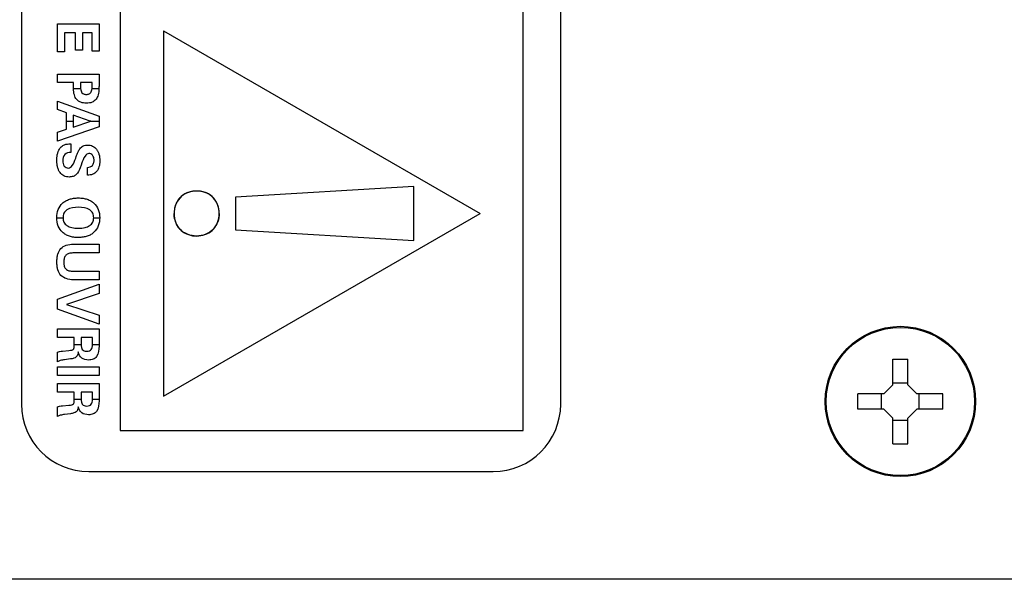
# Model space of a CAD drawing. Header units: inches. Extents: x -3.6 to 47.6, y 1.8 to 32.
# Tile 2 of 35: x -2.6 to -0.8, y 11 to 12. Entities that reach past the tile are written whole.
import ezdxf

# ---------------------------------------------------------------- set-up
doc = ezdxf.new("R2010")
doc.units = ezdxf.units.IN
doc.header["$LTSCALE"] = 2.42
doc.header["$MEASUREMENT"] = 0
doc.layers.get('0').update_dxf_attribs({"linetype": 'CONTINUOUS'})

msp = doc.modelspace()

# ---------------------------------------------------------------- linework, layer by layer
at = {"color": 7, "linetype": 'Continuous'}
for p, q in [((-2.4541, 14.0768), (-2.4541, 11.2587)), ((-1.7065, 11.2587), (-1.7065, 14.0768)), ((-2.6372, 14.0578), (-2.6372, 11.3078)), ((-1.6372, 11.3078), (-1.6372, 14.0578)), ((-2.5703, 11.9617), (-2.5703, 12.014)), ((-2.5703, 12.014), (-2.4933, 12.014)), ((-2.5574, 11.9973), (-2.5574, 11.9617)), ((-2.5367, 11.9973), (-2.5574, 11.9973)), ((-2.5367, 11.9651), (-2.5367, 11.9973)), ((-2.5242, 11.9973), (-2.5242, 11.9651)), ((-2.506, 11.9973), (-2.5242, 11.9973)), ((-2.506, 11.9629), (-2.506, 11.9973)), ((-2.4933, 12.014), (-2.4933, 11.9629)), ((-2.3738, 12.0006), (-2.3738, 11.3228)), ((-2.3738, 12.0006), (-1.7868, 11.6617)), ((-2.5574, 11.9617), (-2.5703, 11.9617)), ((-2.5242, 11.9651), (-2.5367, 11.9651)), ((-2.4933, 11.9629), (-2.506, 11.9629)), ((-2.5703, 11.9047), (-2.5703, 11.9203)), ((-2.5703, 11.9203), (-2.4933, 11.9203)), ((-2.5406, 11.9047), (-2.5703, 11.9047)), ((-2.5406, 11.8933), (-2.5406, 11.9047)), ((-2.5276, 11.9047), (-2.5276, 11.8969)), ((-2.5061, 11.9047), (-2.5276, 11.9047)), ((-2.5061, 11.8969), (-2.5061, 11.9047)), ((-2.4933, 11.9203), (-2.4933, 11.8975)), ((-2.5406, 11.8937), (-2.5275, 11.8937)), ((-2.5276, 11.8969), (-2.5275, 11.8937)), ((-2.5062, 11.8937), (-2.4934, 11.8937)), ((-2.5703, 11.8546), (-2.5703, 11.8701)), ((-2.5703, 11.8701), (-2.4933, 11.8422)), ((-2.5537, 11.8486), (-2.5703, 11.8546)), ((-2.5537, 11.8182), (-2.5537, 11.8486)), ((-2.5537, 11.8333), (-2.5411, 11.8333)), ((-2.5411, 11.8444), (-2.5411, 11.8222)), ((-2.51, 11.8333), (-2.5411, 11.8444)), ((-2.5411, 11.8222), (-2.5085, 11.8328)), ((-2.5085, 11.8328), (-2.51, 11.8333)), ((-2.51, 11.8333), (-2.4933, 11.8333)), ((-2.4933, 11.8422), (-2.4933, 11.8228)), ((-2.4933, 11.8228), (-2.5703, 11.7959)), ((-2.5703, 11.8127), (-2.5537, 11.8182)), ((-2.5703, 11.7959), (-2.5703, 11.8127)), ((-2.5463, 11.7911), (-2.5453, 11.7911)), ((-2.5453, 11.7911), (-2.5453, 11.7749)), ((-2.5366, 11.7641), (-2.5355, 11.7674)), ((-2.5255, 11.7541), (-2.5258, 11.7531)), ((-2.5148, 11.7328), (-2.5148, 11.7471)), ((-2.5144, 11.7328), (-2.5148, 11.7328)), ((-1.9093, 11.7117), (-2.2401, 11.6921)), ((-1.9093, 11.6116), (-1.9093, 11.7117)), ((-2.2401, 11.6921), (-2.2401, 11.6313)), ((-2.5716, 11.6538), (-2.5716, 11.6538)), ((-2.5716, 11.6538), (-2.5601, 11.6538)), ((-2.5601, 11.6539), (-2.5601, 11.6538)), ((-2.5032, 11.6538), (-2.5032, 11.6539)), ((-2.5032, 11.6538), (-2.4921, 11.6538)), ((-2.4921, 11.6538), (-2.4921, 11.6538)), ((-2.3738, 11.3228), (-1.7868, 11.6617)), ((-2.354, 11.66), (-2.354, 11.6617)), ((-2.2401, 11.6313), (-1.9093, 11.6116)), ((-2.5407, 11.6048), (-2.4933, 11.6048)), ((-2.4933, 11.6048), (-2.4933, 11.5884)), ((-2.4933, 11.5884), (-2.5418, 11.5884)), ((-2.5411, 11.5545), (-2.4933, 11.5545)), ((-2.4933, 11.5545), (-2.4933, 11.5387)), ((-2.5703, 11.5028), (-2.4933, 11.5308)), ((-2.4933, 11.5387), (-2.5407, 11.5387)), ((-2.4933, 11.5308), (-2.4933, 11.513)), ((-2.4933, 11.513), (-2.5535, 11.4926)), ((-2.5703, 11.4844), (-2.5703, 11.5028)), ((-2.5535, 11.4926), (-2.4933, 11.4729)), ((-2.4933, 11.456), (-2.5703, 11.4844)), ((-2.4933, 11.4729), (-2.4933, 11.456)), ((-2.5703, 11.4317), (-2.5703, 11.4478)), ((-2.5703, 11.4478), (-2.4933, 11.4478)), ((-2.5393, 11.4317), (-2.5703, 11.4317)), ((-2.5393, 11.4175), (-2.5393, 11.4317)), ((-2.5267, 11.4317), (-2.5267, 11.4219)), ((-2.5052, 11.4317), (-2.5267, 11.4317)), ((-2.5052, 11.4219), (-2.5052, 11.4317)), ((-2.4933, 11.4478), (-2.4933, 11.4158)), ((-2.5393, 11.4188), (-2.5267, 11.4188)), ((-2.5267, 11.4219), (-2.5267, 11.4188)), ((-2.5052, 11.4188), (-2.5052, 11.4219)), ((-2.5052, 11.4188), (-2.4933, 11.4188)), ((-2.5703, 11.3863), (-2.5703, 11.4042)), ((-2.5609, 11.4063), (-2.5492, 11.4074)), ((-2.5703, 11.361), (-2.5703, 11.3774)), ((-2.5703, 11.3774), (-2.4933, 11.3774)), ((-2.5462, 11.3917), (-2.5573, 11.3903)), ((-2.4933, 11.3774), (-2.4933, 11.361)), ((-1.0212, 11.3435), (-1.0212, 11.3914)), ((-1.0212, 11.3914), (-0.9932, 11.3914)), ((-0.9932, 11.3435), (-0.9932, 11.3914)), ((-2.4933, 11.361), (-2.5703, 11.361)), ((-2.5703, 11.3301), (-2.5703, 11.3462)), ((-2.5703, 11.3462), (-2.4933, 11.3462)), ((-2.4933, 11.3462), (-2.4933, 11.3142)), ((-1.038, 11.3268), (-1.0212, 11.3435)), ((-1.0212, 11.3475), (-0.9932, 11.3475)), ((-0.9932, 11.3435), (-0.9765, 11.3268)), ((-2.5393, 11.3301), (-2.5703, 11.3301)), ((-2.5393, 11.3158), (-2.5393, 11.3301)), ((-2.5267, 11.3301), (-2.5267, 11.3203)), ((-2.5052, 11.3301), (-2.5267, 11.3301)), ((-2.5052, 11.3203), (-2.5052, 11.3301)), ((-1.0859, 11.2988), (-1.0859, 11.3268)), ((-1.038, 11.3268), (-1.0859, 11.3268)), ((-1.042, 11.2988), (-1.042, 11.3268)), ((-0.9286, 11.3268), (-0.9765, 11.3268)), ((-0.9724, 11.2988), (-0.9724, 11.3268)), ((-0.9286, 11.2988), (-0.9286, 11.3268)), ((-2.5703, 11.2847), (-2.5703, 11.3026)), ((-2.5609, 11.3047), (-2.5492, 11.3058)), ((-2.5393, 11.3172), (-2.5267, 11.3172)), ((-2.5267, 11.3203), (-2.5267, 11.3172)), ((-2.5052, 11.3172), (-2.5052, 11.3203)), ((-2.5052, 11.3172), (-2.4933, 11.3172)), ((-2.5462, 11.2901), (-2.5573, 11.2887)), ((-1.038, 11.2988), (-1.0859, 11.2988)), ((-1.0212, 11.282), (-1.038, 11.2988)), ((-0.9765, 11.2988), (-0.9932, 11.282)), ((-0.9286, 11.2988), (-0.9765, 11.2988)), ((-1.0212, 11.2341), (-1.0212, 11.282)), ((-1.0212, 11.278), (-0.9932, 11.278)), ((-0.9932, 11.2341), (-0.9932, 11.282)), ((-2.4541, 11.2587), (-1.7065, 11.2587)), ((-1.0212, 11.2341), (-0.9932, 11.2341)), ((-2.5122, 11.1828), (-1.7622, 11.1828)), ((7.2505, 10.9828), (-3.2772, 10.9828))]:
    msp.add_line(p, q, dxfattribs=at)
for radius in [0.1395, 0.1376]:
    msp.add_circle((-1.0072, 11.3128), radius, dxfattribs=at)
for centre, radius, start, end in [((-2.5463, 11.8969), 0.0402, 355.39, 359.944), ((-2.5845, 11.8976), 0.0913, 357.5605, 359.9539), ((-2.5122, 11.3078), 0.125, 180, 270), ((-1.7622, 11.3078), 0.125, 270, 360)]:
    msp.add_arc(centre, radius, start, end, dxfattribs=at)
for points, knots in [([(-2.4934, 11.8937), (-2.4935, 11.8897), (-2.4943, 11.8828), (-2.4981, 11.8732), (-2.5047, 11.8683), (-2.5112, 11.8666), (-2.5166, 11.8663), (-2.5221, 11.8666), (-2.5284, 11.8682), (-2.5353, 11.8728), (-2.5399, 11.8822), (-2.5406, 11.8894), (-2.5406, 11.8933)], [0, 0, 0, 0, 0.144783, 0.255611, 0.366991, 0.429132, 0.499519, 0.567537, 0.628496, 0.739114, 0.855965, 1, 1, 1, 1]), ([(-2.5275, 11.8937), (-2.5274, 11.8922), (-2.527, 11.8894), (-2.5253, 11.8856), (-2.5224, 11.8835), (-2.5194, 11.8828), (-2.5168, 11.8826), (-2.5142, 11.8828), (-2.5113, 11.8835), (-2.5084, 11.8856), (-2.5068, 11.8895), (-2.5064, 11.8922), (-2.5062, 11.8937)], [0, 0, 0, 0, 0.133849, 0.236827, 0.35546, 0.423478, 0.501332, 0.578452, 0.645868, 0.764167, 0.866887, 1, 1, 1, 1]), ([(-2.5354, 11.734), (-2.537, 11.7325), (-2.5401, 11.7307), (-2.5448, 11.7296), (-2.549, 11.7293), (-2.5537, 11.7298), (-2.5599, 11.7318), (-2.565, 11.7363), (-2.5684, 11.7422), (-2.5703, 11.7477), (-2.5714, 11.7539), (-2.5717, 11.7606), (-2.5714, 11.7675), (-2.5699, 11.7754), (-2.5671, 11.7816), (-2.5639, 11.7849), (-2.5632, 11.7856)], [0, 0, 0, 0, 0.078644, 0.121608, 0.168817, 0.22906, 0.285178, 0.397463, 0.459261, 0.525879, 0.599351, 0.681217, 0.765616, 0.83998, 0.965535, 1, 1, 1, 1]), ([(-2.5632, 11.7856), (-2.5615, 11.7871), (-2.5562, 11.7903), (-2.55, 11.7911), (-2.5463, 11.7911)], [0, 0, 0, 0, 0.378217, 1, 1, 1, 1]), ([(-2.5355, 11.7674), (-2.5346, 11.7703), (-2.5327, 11.7754), (-2.5296, 11.7814), (-2.5262, 11.785), (-2.5215, 11.7879), (-2.5173, 11.7887), (-2.5145, 11.7887)], [0, 0, 0, 0, 0.286996, 0.495353, 0.61687, 0.740432, 1, 1, 1, 1]), ([(-2.5145, 11.7887), (-2.5113, 11.7887), (-2.5049, 11.7876), (-2.4986, 11.7822), (-2.4951, 11.7766), (-2.4932, 11.7715), (-2.4921, 11.7657), (-2.4918, 11.7596), (-2.4921, 11.7536), (-2.4935, 11.7468), (-2.4971, 11.7395), (-2.5049, 11.7337), (-2.5112, 11.7328), (-2.5144, 11.7328)], [0, 0, 0, 0, 0.117783, 0.232665, 0.295102, 0.361309, 0.433453, 0.513232, 0.587493, 0.654154, 0.771757, 0.880809, 1, 1, 1, 1]), ([(-2.5453, 11.7749), (-2.5493, 11.7749), (-2.5586, 11.773), (-2.5607, 11.7638), (-2.5607, 11.7597)], [0, 0, 0, 0, 0.501879, 1, 1, 1, 1]), ([(-2.5607, 11.7597), (-2.5607, 11.7579), (-2.5603, 11.7543), (-2.558, 11.7498), (-2.5545, 11.7466), (-2.5515, 11.746), (-2.5501, 11.746)], [0, 0, 0, 0, 0.289491, 0.546376, 0.776862, 1, 1, 1, 1]), ([(-2.5501, 11.746), (-2.5473, 11.746), (-2.5406, 11.7521), (-2.5383, 11.7593), (-2.5366, 11.7641)], [0, 0, 0, 0, 0.356458, 1, 1, 1, 1]), ([(-2.5123, 11.7731), (-2.5151, 11.7731), (-2.5216, 11.7664), (-2.5239, 11.7591), (-2.5255, 11.7541)], [0, 0, 0, 0, 0.346721, 1, 1, 1, 1]), ([(-2.5148, 11.7471), (-2.5115, 11.7474), (-2.5062, 11.7492), (-2.5034, 11.7544), (-2.5026, 11.7577), (-2.5025, 11.7604), (-2.5026, 11.7632), (-2.5032, 11.7663), (-2.5053, 11.771), (-2.5097, 11.7731), (-2.5123, 11.7731)], [0, 0, 0, 0, 0.263509, 0.387963, 0.456447, 0.53178, 0.604825, 0.671174, 0.789999, 1, 1, 1, 1]), ([(-2.5258, 11.7531), (-2.5265, 11.7509), (-2.529, 11.7442), (-2.5319, 11.7373), (-2.5354, 11.734)], [0, 0, 0, 0, 0.329394, 1, 1, 1, 1]), ([(-2.5716, 11.6538), (-2.5716, 11.659), (-2.5702, 11.6691), (-2.563, 11.6797), (-2.5551, 11.6853), (-2.5481, 11.6884), (-2.5401, 11.6902), (-2.5315, 11.6908), (-2.523, 11.6902), (-2.5152, 11.6884), (-2.5083, 11.6853), (-2.5006, 11.6795), (-2.4935, 11.669), (-2.4921, 11.659), (-2.4921, 11.6538)], [0, 0, 0, 0, 0.127621, 0.243052, 0.302293, 0.36388, 0.430342, 0.50372, 0.574583, 0.639185, 0.699658, 0.758576, 0.873725, 1, 1, 1, 1]), ([(-2.2705, 11.6617), (-2.2705, 11.6669), (-2.2722, 11.6773), (-2.2802, 11.6913), (-2.2916, 11.6995), (-2.3027, 11.7029), (-2.3123, 11.7037), (-2.3218, 11.7029), (-2.333, 11.6995), (-2.3443, 11.6913), (-2.3523, 11.6773), (-2.354, 11.6669), (-2.354, 11.6617)], [0, 0, 0, 0, 0.11804, 0.235623, 0.357876, 0.425281, 0.499863, 0.574475, 0.641909, 0.764232, 0.881897, 1, 1, 1, 1]), ([(-2.2705, 11.6617), (-2.2705, 11.673), (-2.2773, 11.6909), (-2.2967, 11.7017), (-2.3123, 11.7043), (-2.3279, 11.7017), (-2.3395, 11.6951), (-2.3466, 11.6872), (-2.3508, 11.6799), (-2.353, 11.6728), (-2.3539, 11.6666), (-2.3541, 11.6628), (-2.354, 11.6605), (-2.354, 11.66)], [0, 0, 0, 0, 0.255667, 0.372514, 0.489803, 0.607092, 0.723935, 0.783768, 0.846128, 0.913094, 0.949129, 0.987282, 1, 1, 1, 1]), ([(-2.5315, 11.6733), (-2.5388, 11.6733), (-2.5498, 11.6723), (-2.5591, 11.6625), (-2.5601, 11.6567), (-2.5601, 11.6539)], [0, 0, 0, 0, 0.565502, 0.777035, 1, 1, 1, 1]), ([(-2.5032, 11.6539), (-2.5032, 11.6567), (-2.5043, 11.6625), (-2.5134, 11.6722), (-2.5243, 11.6733), (-2.5315, 11.6733)], [0, 0, 0, 0, 0.223667, 0.436621, 1, 1, 1, 1]), ([(-2.4921, 11.6538), (-2.4921, 11.6486), (-2.4935, 11.6386), (-2.5006, 11.6281), (-2.5083, 11.6224), (-2.5152, 11.6193), (-2.523, 11.6175), (-2.5315, 11.6169), (-2.54, 11.6174), (-2.5481, 11.6192), (-2.5551, 11.6223), (-2.563, 11.6279), (-2.5702, 11.6385), (-2.5716, 11.6486), (-2.5716, 11.6538)], [0, 0, 0, 0, 0.126427, 0.241575, 0.300385, 0.360821, 0.425434, 0.496331, 0.569548, 0.63593, 0.69751, 0.756808, 0.872226, 1, 1, 1, 1]), ([(-2.5601, 11.6538), (-2.5601, 11.651), (-2.5591, 11.6452), (-2.5527, 11.6384), (-2.5451, 11.6356), (-2.5378, 11.6345), (-2.5315, 11.6342), (-2.5252, 11.6345), (-2.518, 11.6356), (-2.5105, 11.6385), (-2.5042, 11.6452), (-2.5032, 11.651), (-2.5032, 11.6538)], [0, 0, 0, 0, 0.111183, 0.216953, 0.34207, 0.417176, 0.502305, 0.58605, 0.660078, 0.784136, 0.889696, 1, 1, 1, 1]), ([(-2.354, 11.66), (-2.354, 11.6589), (-2.3538, 11.6561), (-2.353, 11.6505), (-2.3508, 11.6435), (-2.3466, 11.6361), (-2.3395, 11.6283), (-2.3279, 11.6216), (-2.3123, 11.619), (-2.2967, 11.6217), (-2.2773, 11.6325), (-2.2705, 11.6504), (-2.2705, 11.6617)], [0, 0, 0, 0, 0.0261, 0.063077, 0.131795, 0.195786, 0.257181, 0.377072, 0.497413, 0.617753, 0.737642, 1, 1, 1, 1]), ([(-2.3123, 11.6199), (-2.3236, 11.6199), (-2.3462, 11.6283), (-2.3536, 11.6503), (-2.354, 11.66)], [0, 0, 0, 0, 0.540189, 1, 1, 1, 1]), ([(-2.2705, 11.6617), (-2.2705, 11.6515), (-2.2778, 11.6285), (-2.301, 11.6199), (-2.3123, 11.6199)], [0, 0, 0, 0, 0.47394, 1, 1, 1, 1]), ([(-2.5407, 11.5387), (-2.5452, 11.5387), (-2.5538, 11.5396), (-2.5648, 11.5462), (-2.5695, 11.5555), (-2.5712, 11.5642), (-2.5716, 11.5718), (-2.5712, 11.5793), (-2.5695, 11.588), (-2.5649, 11.5974), (-2.5538, 11.604), (-2.5453, 11.6048), (-2.5407, 11.6048)], [0, 0, 0, 0, 0.132764, 0.242871, 0.356901, 0.423658, 0.49941, 0.575857, 0.642956, 0.756521, 0.866309, 1, 1, 1, 1]), ([(-2.5418, 11.5884), (-2.5443, 11.5884), (-2.549, 11.588), (-2.555, 11.5846), (-2.5577, 11.5797), (-2.5587, 11.5752), (-2.5589, 11.5713), (-2.5587, 11.5674), (-2.5577, 11.5629), (-2.5549, 11.5581), (-2.5486, 11.5549), (-2.5437, 11.5545), (-2.5411, 11.5545)], [0, 0, 0, 0, 0.13586, 0.247357, 0.359327, 0.423971, 0.497039, 0.569505, 0.633253, 0.743086, 0.856229, 1, 1, 1, 1]), ([(-2.5492, 11.4074), (-2.5473, 11.4076), (-2.5448, 11.4079), (-2.542, 11.4088), (-2.5407, 11.4096), (-2.54, 11.4109), (-2.5393, 11.4135), (-2.5393, 11.4158), (-2.5393, 11.4175)], [0, 0, 0, 0, 0.336485, 0.447476, 0.524824, 0.598825, 0.70036, 1, 1, 1, 1]), ([(-2.5267, 11.4188), (-2.5266, 11.4169), (-2.5262, 11.4137), (-2.5247, 11.4092), (-2.521, 11.4063), (-2.5179, 11.406), (-2.5162, 11.406)], [0, 0, 0, 0, 0.30277, 0.516944, 0.733784, 1, 1, 1, 1]), ([(-2.5162, 11.406), (-2.5144, 11.406), (-2.5112, 11.4063), (-2.5072, 11.4089), (-2.5057, 11.4136), (-2.5053, 11.4169), (-2.5052, 11.4188)], [0, 0, 0, 0, 0.273513, 0.485988, 0.694502, 1, 1, 1, 1]), ([(-2.4933, 11.4158), (-2.4933, 11.4091), (-2.494, 11.3985), (-2.504, 11.3905), (-2.5097, 11.3898), (-2.5126, 11.3898)], [0, 0, 0, 0, 0.551905, 0.761148, 1, 1, 1, 1]), ([(-2.5703, 11.4042), (-2.5691, 11.4048), (-2.566, 11.4058), (-2.5628, 11.4062), (-2.5609, 11.4063)], [0, 0, 0, 0, 0.40628, 1, 1, 1, 1]), ([(-2.5317, 11.4047), (-2.5319, 11.4029), (-2.5325, 11.3995), (-2.5353, 11.3951), (-2.5403, 11.3926), (-2.544, 11.3919), (-2.5462, 11.3917)], [0, 0, 0, 0, 0.259746, 0.469556, 0.695197, 1, 1, 1, 1]), ([(-2.5126, 11.3898), (-2.517, 11.3898), (-2.5267, 11.3915), (-2.5307, 11.4005), (-2.5317, 11.4047)], [0, 0, 0, 0, 0.502536, 1, 1, 1, 1]), ([(-2.5573, 11.3903), (-2.56, 11.3899), (-2.5644, 11.3892), (-2.5687, 11.3875), (-2.5703, 11.3863)], [0, 0, 0, 0, 0.581464, 1, 1, 1, 1]), ([(-2.5703, 11.3026), (-2.5691, 11.3032), (-2.566, 11.3042), (-2.5628, 11.3046), (-2.5609, 11.3047)], [0, 0, 0, 0, 0.406489, 1, 1, 1, 1]), ([(-2.5492, 11.3058), (-2.5473, 11.306), (-2.5448, 11.3063), (-2.542, 11.3072), (-2.5407, 11.3079), (-2.54, 11.3093), (-2.5393, 11.3119), (-2.5393, 11.3142), (-2.5393, 11.3158)], [0, 0, 0, 0, 0.336573, 0.447572, 0.524924, 0.599058, 0.700642, 1, 1, 1, 1]), ([(-2.5317, 11.3031), (-2.5319, 11.3012), (-2.5325, 11.2979), (-2.5353, 11.2935), (-2.5403, 11.291), (-2.544, 11.2903), (-2.5462, 11.2901)], [0, 0, 0, 0, 0.259736, 0.469539, 0.695238, 1, 1, 1, 1]), ([(-2.5126, 11.2882), (-2.517, 11.2882), (-2.5267, 11.2899), (-2.5307, 11.2989), (-2.5317, 11.3031)], [0, 0, 0, 0, 0.502602, 1, 1, 1, 1]), ([(-2.5267, 11.3172), (-2.5266, 11.3153), (-2.5262, 11.3121), (-2.5247, 11.3075), (-2.521, 11.3047), (-2.5179, 11.3044), (-2.5162, 11.3044)], [0, 0, 0, 0, 0.302685, 0.516751, 0.733678, 1, 1, 1, 1]), ([(-2.5162, 11.3044), (-2.5144, 11.3044), (-2.5112, 11.3047), (-2.5072, 11.3073), (-2.5057, 11.312), (-2.5053, 11.3153), (-2.5052, 11.3172)], [0, 0, 0, 0, 0.273596, 0.486035, 0.694732, 1, 1, 1, 1]), ([(-2.4933, 11.3142), (-2.4933, 11.3075), (-2.494, 11.2969), (-2.504, 11.2888), (-2.5097, 11.2882), (-2.5126, 11.2882)], [0, 0, 0, 0, 0.551882, 0.761127, 1, 1, 1, 1]), ([(-2.5573, 11.2887), (-2.56, 11.2883), (-2.5644, 11.2876), (-2.5687, 11.2858), (-2.5703, 11.2847)], [0, 0, 0, 0, 0.581464, 1, 1, 1, 1])]:
    msp.add_open_spline(points, degree=3, knots=knots, dxfattribs=at)

doc.saveas('drawing.dxf')
